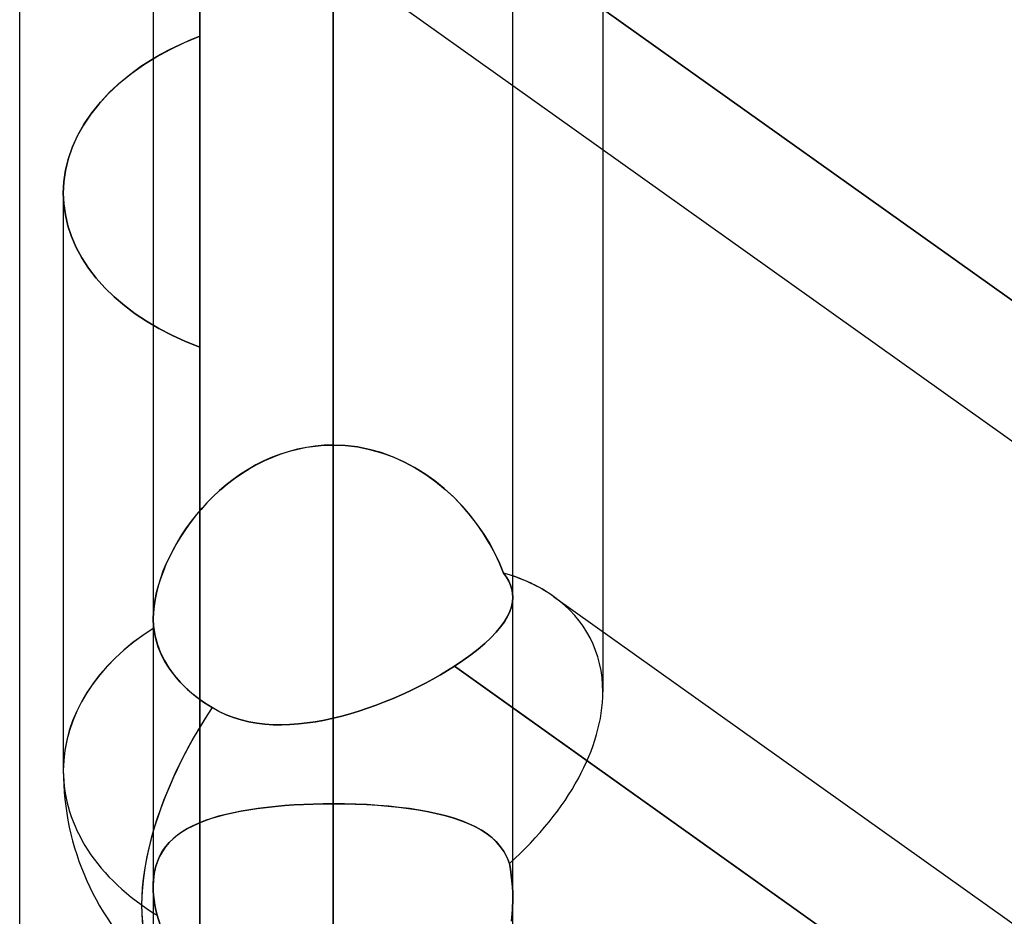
# Model space of a CAD drawing. Header units: millimetres. Extents: x -100 to 120, y -270 to 270.
# Tile 26 of 75: x 16.73 to 22.25, y -58.45 to -53.43. Entities that reach past the tile are written whole.
import ezdxf

# ---------------------------------------------------------------- set-up
doc = ezdxf.new("R2010")
doc.units = ezdxf.units.MM
doc.layers.add('MAIN-1', color=7, linetype='Continuous')
doc.layers.add('MAIN-2', color=7, linetype='Continuous')

msp = doc.modelspace()

# ---------------------------------------------------------------- linework, layer by layer
at = {"layer": 'MAIN-1'}
for p, q in [((17.4813, 0), (17.4813, -152.3991)), ((19.4962, -152.3991), (19.4962, 0)), ((16.7331, -72.54), (16.7331, 0)), ((18.4887, -153.3447), (18.4887, 0)), ((18.4887, -55.8105), (18.4887, -51.536)), ((17.4813, -53.6463), (17.4125, -53.6903)), ((17.4125, -53.6903), (17.3479, -53.7374)), ((17.3479, -53.7374), (17.2867, -53.7879)), ((17.2867, -53.7879), (17.2298, -53.8415)), ((19.4962, -53.7956), (27.4812, -59.4842)), ((17.2298, -53.8415), (17.1778, -53.898)), ((17.1778, -53.898), (17.1311, -53.9569)), ((17.1311, -53.9569), (17.0903, -54.0178)), ((17.0903, -54.0178), (17.0557, -54.0803)), ((17.0557, -54.0803), (17.0274, -54.1439)), ((17.0274, -54.1439), (17.0055, -54.2081)), ((20, -54.1544), (20, -56.8551)), ((17.0055, -54.2081), (16.9899, -54.2724)), ((16.9899, -54.2724), (16.9806, -54.3362)), ((16.9806, -54.3362), (16.9775, -54.3991)), ((16.9775, -54.3991), (16.9775, -57.634)), ((19.7242, -56.6586), (27.4813, -62.1848)), ((19.4962, -57.2831), (27.4813, -62.9717)), ((17.4813, -58.2726), (17.4813, -58.2719)), ((17.4813, -58.2733), (17.4813, -58.2726)), ((17.4813, -58.274), (17.4813, -58.2733)), ((17.4813, -58.2747), (17.4813, -58.274)), ((17.4813, -58.2754), (17.4813, -58.2747)), ((17.4813, -58.2761), (17.4813, -58.2754))]:
    msp.add_line(p, q, dxfattribs=at)
msp.add_arc((18.4887, -57.634), 1.5112, 180, 228.1897, dxfattribs=at)
for major_axis, ratio, start_param, end_param in [((-1.4407, -0.7425), 0.614789, -2.833903, -2.607376), ((-1.5112, 0), 0.707107, -0.841073, 0), ((0.8769, 1.2308), 0.501864, 2.177622, 2.878208)]:
    msp.add_ellipse((18.4887, -57.634), major_axis=major_axis, ratio=ratio, start_param=start_param, end_param=end_param, dxfattribs=at)
at = {"layer": 'MAIN-2'}
for p, q in [((18.4887, 0), (18.4887, -153.3447)), ((18.4887, 0), (18.4887, -152.0132)), ((17.7431, -48.9666), (17.7431, -53.5193)), ((18.4887, -55.8104), (18.4887, -50.1061)), ((18.4887, -50.1061), (18.4887, -55.8104)), ((18.4887, -65.8905), (18.4887, -50.6696)), ((17.7431, -50.7773), (17.7431, -66.2204)), ((20, -50.782), (20, -54.1544)), ((18.4887, -55.8104), (18.4887, -51.536)), ((18.4887, -51.536), (18.4887, -55.8104)), ((17.7431, -55.2619), (17.7431, -51.7392)), ((18.4887, -52.1003), (18.4887, -67.9055)), ((18.4887, -52.1003), (18.4887, -57.8198)), ((18.4887, -57.8198), (18.4887, -52.1003)), ((19.4962, -56.6637), (19.4962, -52.0967)), ((17.6119, -52.4531), (19.4962, -53.7956)), ((19.1685, -52.7752), (27.753, -58.8909)), ((27.753, -58.8909), (19.1685, -52.7752)), ((18.4887, -52.8488), (18.4887, -57.3407)), ((18.4887, -57.3407), (18.4887, -52.8488)), ((17.5756, -53.5941), (17.6572, -53.5552)), ((17.6506, -53.5582), (17.6061, -53.5789)), ((17.6963, -53.5383), (17.6506, -53.5582)), ((17.6572, -53.5552), (17.7431, -53.5193)), ((17.7431, -53.5193), (17.6963, -53.5383)), ((17.4988, -53.636), (17.5756, -53.5941)), ((17.563, -53.6006), (17.5214, -53.6231)), ((17.6061, -53.5789), (17.563, -53.6006)), ((17.4275, -53.6803), (17.4988, -53.636)), ((17.5214, -53.6231), (17.4813, -53.6463)), ((17.2978, -53.7782), (17.3609, -53.7274)), ((17.3609, -53.7274), (17.4275, -53.6803)), ((17.239, -53.8323), (17.2978, -53.7782)), ((17.1852, -53.8894), (17.239, -53.8323)), ((17.1369, -53.9491), (17.1852, -53.8894)), ((17.0946, -54.0109), (17.1369, -53.9491)), ((17.0586, -54.0744), (17.0946, -54.0109)), ((17.0293, -54.1391), (17.0586, -54.0744)), ((17.0066, -54.2045), (17.0293, -54.1391)), ((16.9904, -54.27), (17.0066, -54.2045)), ((16.9807, -54.335), (16.9904, -54.27)), ((16.9775, -54.3991), (16.9807, -54.335)), ((16.9804, -54.4593), (16.9775, -54.3991)), ((16.9775, -54.3991), (16.9804, -54.4593)), ((16.9889, -54.5203), (16.9804, -54.4593)), ((16.9804, -54.4593), (16.9889, -54.5203)), ((17.0033, -54.5815), (16.9889, -54.5203)), ((16.9889, -54.5203), (17.0033, -54.5815)), ((17.0234, -54.6425), (17.0033, -54.5815)), ((17.0033, -54.5815), (17.0234, -54.6425)), ((17.0494, -54.7029), (17.0234, -54.6425)), ((17.0234, -54.6425), (17.0494, -54.7029)), ((17.0812, -54.7622), (17.0494, -54.7029)), ((17.0494, -54.7029), (17.0812, -54.7622)), ((17.1188, -54.82), (17.0812, -54.7622)), ((17.0812, -54.7622), (17.1188, -54.82)), ((17.162, -54.8759), (17.1188, -54.82)), ((17.1188, -54.82), (17.162, -54.8759)), ((17.2103, -54.9296), (17.162, -54.8759)), ((17.162, -54.8759), (17.2103, -54.9296)), ((17.2631, -54.9808), (17.2103, -54.9296)), ((17.2103, -54.9296), (17.2631, -54.9808)), ((17.3199, -55.0293), (17.2631, -54.9808)), ((17.2631, -54.9808), (17.3199, -55.0293)), ((17.3802, -55.0747), (17.3199, -55.0293)), ((17.3199, -55.0293), (17.3802, -55.0747)), ((17.4437, -55.1168), (17.3802, -55.0747)), ((17.3802, -55.0747), (17.4437, -55.1168)), ((17.5119, -55.1567), (17.4437, -55.1168)), ((17.4437, -55.1168), (17.5119, -55.1567)), ((17.5849, -55.1944), (17.5119, -55.1567)), ((17.5119, -55.1567), (17.5849, -55.1944)), ((17.6622, -55.2295), (17.5849, -55.1944)), ((17.5849, -55.1944), (17.6622, -55.2295)), ((17.7431, -55.2619), (17.6622, -55.2295)), ((17.6622, -55.2295), (17.7431, -55.2619)), ((17.7431, -72.54), (17.7431, -55.2619)), ((18.3394, -55.8233), (18.2904, -55.8332)), ((18.2922, -55.8328), (18.3406, -55.8231)), ((18.3888, -55.8162), (18.3394, -55.8233)), ((18.3406, -55.8231), (18.3895, -55.8161)), ((18.4386, -55.8119), (18.3888, -55.8162)), ((18.3895, -55.8161), (18.439, -55.8118)), ((18.4887, -55.8104), (18.4386, -55.8119)), ((18.439, -55.8118), (18.4887, -55.8104)), ((18.4887, -152.0132), (18.4887, -55.8105)), ((18.5575, -55.8131), (18.4887, -55.8104)), ((18.4887, -55.8104), (18.5577, -55.8132)), ((18.6255, -55.8212), (18.5575, -55.8131)), ((18.5577, -55.8132), (18.6261, -55.8213)), ((18.6925, -55.8345), (18.6255, -55.8212)), ((18.6261, -55.8213), (18.6936, -55.8348)), ((18.1471, -55.8792), (18.1012, -55.8996)), ((18.1059, -55.8974), (18.1512, -55.8775)), ((18.1941, -55.8613), (18.1471, -55.8792)), ((18.1512, -55.8775), (18.1975, -55.8601)), ((18.242, -55.8459), (18.1941, -55.8613)), ((18.1975, -55.8601), (18.2445, -55.8452)), ((18.2904, -55.8332), (18.242, -55.8459)), ((18.2445, -55.8452), (18.2922, -55.8328)), ((18.7582, -55.8528), (18.6925, -55.8345)), ((18.6936, -55.8348), (18.7601, -55.8534)), ((18.8225, -55.876), (18.7582, -55.8528)), ((18.7601, -55.8534), (18.8253, -55.8771)), ((18.8851, -55.9038), (18.8225, -55.876)), ((18.8253, -55.8771), (18.8884, -55.9054)), ((18.0565, -55.9222), (18.013, -55.9471)), ((18.0186, -55.9437), (18.0616, -55.9195)), ((18.1012, -55.8996), (18.0565, -55.9222)), ((18.0616, -55.9195), (18.1059, -55.8974)), ((18.9455, -55.9359), (18.8851, -55.9038)), ((18.8884, -55.9054), (18.9493, -55.938)), ((17.9708, -55.974), (17.9299, -56.0028)), ((17.9366, -55.998), (17.9769, -55.9699)), ((18.013, -55.9471), (17.9708, -55.974)), ((17.9769, -55.9699), (18.0186, -55.9437)), ((19.0034, -55.9718), (18.9455, -55.9359)), ((18.9493, -55.938), (19.0077, -55.9747)), ((19.0587, -56.0112), (19.0034, -55.9718)), ((19.0077, -55.9747), (19.0636, -56.0149)), ((17.8905, -56.0335), (17.8525, -56.0659)), ((17.8601, -56.0592), (17.8976, -56.0278)), ((17.9299, -56.0028), (17.8905, -56.0335)), ((17.8976, -56.0278), (17.9366, -55.998)), ((19.1113, -56.0539), (19.0587, -56.0112)), ((19.0636, -56.0149), (19.1168, -56.0586)), ((17.8162, -56.0996), (17.7817, -56.1346)), ((17.7896, -56.1264), (17.8241, -56.0921)), ((17.8525, -56.0659), (17.8162, -56.0996)), ((17.8241, -56.0921), (17.8601, -56.0592)), ((19.1611, -56.0995), (19.1113, -56.0539)), ((19.1168, -56.0586), (19.1668, -56.1051)), ((19.208, -56.1476), (19.1611, -56.0995)), ((17.7817, -56.1346), (17.7489, -56.1706)), ((17.7566, -56.1619), (17.7896, -56.1264)), ((19.1668, -56.1051), (19.2136, -56.1538)), ((19.2518, -56.1981), (19.208, -56.1476)), ((19.2136, -56.1538), (19.257, -56.2044)), ((17.7179, -56.2076), (17.6888, -56.2453)), ((17.6956, -56.2363), (17.7253, -56.1986)), ((17.7489, -56.1706), (17.7179, -56.2076)), ((17.7253, -56.1986), (17.7566, -56.1619)), ((19.2925, -56.2504), (19.2518, -56.1981)), ((19.257, -56.2044), (19.2969, -56.2565)), ((17.6888, -56.2453), (17.6614, -56.2837)), ((17.6676, -56.2748), (17.6956, -56.2363)), ((19.3299, -56.3043), (19.2925, -56.2504)), ((19.2969, -56.2565), (19.3334, -56.3096)), ((17.6168, -56.3539), (17.6413, -56.3141)), ((17.6614, -56.2837), (17.6359, -56.3225)), ((17.6413, -56.3141), (17.6676, -56.2748)), ((19.3639, -56.3594), (19.3299, -56.3043)), ((19.3334, -56.3096), (19.3663, -56.3635)), ((17.6123, -56.3616), (17.5905, -56.401)), ((17.5942, -56.3942), (17.6168, -56.3539)), ((17.6359, -56.3225), (17.6123, -56.3616)), ((19.3944, -56.4152), (19.3639, -56.3594)), ((19.3663, -56.3635), (19.3957, -56.4179)), ((17.5905, -56.401), (17.5705, -56.4407)), ((17.5734, -56.4347), (17.5942, -56.3942)), ((19.4212, -56.4715), (19.3944, -56.4152)), ((19.3957, -56.4179), (19.4217, -56.4727)), ((17.5524, -56.4805), (17.5361, -56.5204)), ((17.5378, -56.516), (17.5546, -56.4754)), ((17.5705, -56.4407), (17.5524, -56.4805)), ((17.5546, -56.4754), (17.5734, -56.4347)), ((19.4441, -56.5276), (19.4212, -56.4715)), ((19.4217, -56.4727), (19.4441, -56.5276)), ((17.5361, -56.5204), (17.5218, -56.5601)), ((17.5231, -56.5564), (17.5378, -56.516)), ((19.46, -56.5503), (19.4441, -56.5276)), ((19.4441, -56.5276), (19.4598, -56.5501)), ((17.5, -56.636), (17.5105, -56.5964)), ((17.5218, -56.5601), (17.5096, -56.5995)), ((17.5105, -56.5964), (17.5231, -56.5564)), ((19.4598, -56.5501), (19.4727, -56.5724)), ((19.4729, -56.5727), (19.46, -56.5503)), ((19.4727, -56.5724), (19.4829, -56.5948)), ((19.483, -56.595), (19.4729, -56.5727)), ((19.4829, -56.5948), (19.4902, -56.6174)), ((19.4903, -56.6175), (19.483, -56.595)), ((17.4994, -56.6384), (17.4915, -56.6766)), ((17.4918, -56.6749), (17.5, -56.636)), ((17.5096, -56.5995), (17.4994, -56.6384)), ((19.4902, -56.6174), (19.4947, -56.6403)), ((19.4947, -56.6404), (19.4903, -56.6175)), ((19.4947, -56.6403), (19.4963, -56.6636)), ((19.4963, -56.6636), (19.4947, -56.6404)), ((17.4915, -56.6766), (17.4858, -56.7136)), ((17.4859, -56.7127), (17.4918, -56.6749)), ((19.4944, -56.6895), (19.4888, -56.716)), ((19.4889, -56.7159), (19.4944, -56.6894)), ((19.4944, -56.6894), (19.4963, -56.6636)), ((19.4963, -56.6636), (19.4944, -56.6895)), ((17.4812, -56.7839), (17.4824, -56.749)), ((17.4824, -56.7493), (17.4812, -56.7837)), ((17.4824, -56.749), (17.4859, -56.7127)), ((17.4858, -56.7136), (17.4824, -56.7493)), ((19.4794, -56.7434), (19.466, -56.7714)), ((19.4661, -56.7712), (19.4795, -56.7431)), ((19.4888, -56.716), (19.4794, -56.7434)), ((19.4795, -56.7431), (19.4889, -56.7159)), ((17.4812, -56.7837), (17.4813, -56.7926)), ((17.4813, -56.7928), (17.4812, -56.7839)), ((17.4813, -56.7926), (17.4815, -56.8014)), ((17.4815, -56.8016), (17.4813, -56.7928)), ((17.4815, -56.8014), (17.4819, -56.8101)), ((17.4819, -56.8103), (17.4815, -56.8016)), ((17.4819, -56.8101), (17.4825, -56.8187)), ((17.4825, -56.8188), (17.4819, -56.8103)), ((19.4487, -56.8), (19.4275, -56.8294)), ((19.4276, -56.8292), (19.4488, -56.7998)), ((19.466, -56.7714), (19.4487, -56.8)), ((19.4488, -56.7998), (19.4661, -56.7712)), ((17.4825, -56.8187), (17.4832, -56.8273)), ((17.4832, -56.8273), (17.4825, -56.8188)), ((17.4832, -56.8273), (17.4841, -56.8357)), ((17.4841, -56.8357), (17.4832, -56.8273)), ((17.4879, -56.8623), (17.4841, -56.8357)), ((17.4841, -56.8357), (17.4918, -56.8819)), ((17.4934, -56.8892), (17.4879, -56.8623)), ((19.4021, -56.8594), (19.3727, -56.8902)), ((19.3728, -56.89), (19.4022, -56.8593)), ((19.4275, -56.8294), (19.4021, -56.8594)), ((19.4022, -56.8593), (19.4276, -56.8292)), ((20, -56.8551), (20, -57.1937)), ((17.4918, -56.8819), (17.5045, -56.9283)), ((17.5006, -56.9162), (17.4934, -56.8892)), ((17.5095, -56.9429), (17.5006, -56.9162)), ((19.3392, -56.9216), (19.3019, -56.9533)), ((19.3021, -56.9532), (19.3393, -56.9215)), ((19.3727, -56.8902), (19.3392, -56.9216)), ((19.3393, -56.9215), (19.3728, -56.89)), ((17.5045, -56.9283), (17.522, -56.9739)), ((17.52, -56.9692), (17.5095, -56.9429)), ((17.5319, -56.9948), (17.52, -56.9692)), ((17.522, -56.9739), (17.5437, -57.0174)), ((19.3019, -56.9533), (19.261, -56.9853)), ((19.2611, -56.9852), (19.3021, -56.9532)), ((17.5449, -57.0197), (17.5319, -56.9948)), ((17.5437, -57.0174), (17.5687, -57.0583)), ((17.559, -57.0434), (17.5449, -57.0197)), ((19.1685, -57.0496), (19.2166, -57.0174)), ((19.2165, -57.0174), (19.1685, -57.0496)), ((19.261, -56.9853), (19.2165, -57.0174)), ((19.2166, -57.0174), (19.2611, -56.9852)), ((17.5746, -57.0669), (17.559, -57.0434)), ((17.5687, -57.0583), (17.5988, -57.0993)), ((17.5921, -57.0907), (17.5746, -57.0669)), ((17.6112, -57.1144), (17.5921, -57.0907)), ((19.13, -57.0739), (19.0899, -57.0978)), ((19.09, -57.0978), (19.13, -57.0739)), ((19.13, -57.0739), (19.1685, -57.0496)), ((19.1685, -57.0496), (19.13, -57.0739)), ((27.753, -63.1653), (19.1685, -57.0496)), ((19.1685, -57.0496), (19.4962, -57.2831)), ((17.5988, -57.0993), (17.6341, -57.1401)), ((17.6321, -57.138), (17.6112, -57.1144)), ((17.6545, -57.161), (17.6321, -57.138)), ((17.6341, -57.1401), (17.674, -57.1795)), ((19.0059, -57.1443), (18.9621, -57.1668)), ((18.9622, -57.1667), (19.006, -57.1443)), ((19.0486, -57.1213), (19.0059, -57.1443)), ((19.006, -57.1443), (19.0486, -57.1213)), ((19.0486, -57.1213), (19.09, -57.0978)), ((19.0899, -57.0978), (19.0486, -57.1213)), ((17.6784, -57.1835), (17.6545, -57.161)), ((17.674, -57.1795), (17.7175, -57.2165)), ((17.7035, -57.2051), (17.6784, -57.1835)), ((18.9172, -57.1886), (18.8713, -57.2097)), ((18.8715, -57.2096), (18.9173, -57.1885)), ((18.9621, -57.1668), (18.9172, -57.1886)), ((18.9173, -57.1885), (18.9622, -57.1667)), ((17.7294, -57.2257), (17.7035, -57.2051)), ((17.7175, -57.2165), (17.7632, -57.2504)), ((17.7559, -57.2453), (17.7294, -57.2257)), ((17.7828, -57.2636), (17.7559, -57.2453)), ((17.7632, -57.2504), (17.811, -57.2814)), ((18.7775, -57.2493), (18.7299, -57.2676)), ((18.73, -57.2676), (18.7776, -57.2493)), ((18.8247, -57.23), (18.7775, -57.2493)), ((18.7776, -57.2493), (18.8248, -57.2299)), ((18.8713, -57.2097), (18.8247, -57.23)), ((18.8248, -57.2299), (18.8715, -57.2096)), ((17.811, -57.2814), (17.7828, -57.2636)), ((17.811, -57.2814), (17.8498, -57.303)), ((17.8497, -57.303), (17.811, -57.2814)), ((17.8898, -57.3216), (17.8497, -57.303)), ((17.8498, -57.303), (17.8899, -57.3217)), ((18.5855, -57.3154), (18.6338, -57.3007)), ((18.6338, -57.3007), (18.5855, -57.3154)), ((18.6338, -57.3007), (18.682, -57.2847)), ((18.682, -57.2847), (18.6338, -57.3007)), ((18.682, -57.2847), (18.73, -57.2676)), ((18.7299, -57.2676), (18.682, -57.2847)), ((17.9311, -57.3374), (17.8898, -57.3216)), ((17.8899, -57.3217), (17.9313, -57.3375)), ((17.9735, -57.3505), (17.9311, -57.3374)), ((17.9313, -57.3375), (17.9738, -57.3506)), ((18.017, -57.3609), (17.9735, -57.3505)), ((17.9738, -57.3506), (18.0174, -57.361)), ((18.0614, -57.3688), (18.017, -57.3609)), ((18.0174, -57.361), (18.0619, -57.3688)), ((18.1068, -57.3741), (18.0614, -57.3688)), ((18.0619, -57.3688), (18.1074, -57.3742)), ((18.3428, -57.3675), (18.2947, -57.3729)), ((18.2951, -57.3728), (18.3431, -57.3674)), ((18.3913, -57.3603), (18.3428, -57.3675)), ((18.3431, -57.3674), (18.3915, -57.3602)), ((18.44, -57.3513), (18.3913, -57.3603)), ((18.3915, -57.3602), (18.44, -57.3513)), ((18.44, -57.3513), (18.4887, -57.3407)), ((18.4887, -57.3407), (18.44, -57.3513)), ((18.4887, -57.3407), (18.5371, -57.3288)), ((18.5371, -57.3288), (18.4887, -57.3407)), ((18.5371, -57.3288), (18.5855, -57.3154)), ((18.5855, -57.3154), (18.5371, -57.3288)), ((18.1529, -57.3771), (18.1068, -57.3741)), ((18.1074, -57.3742), (18.1535, -57.3771)), ((18.1996, -57.3778), (18.1529, -57.3771)), ((18.1535, -57.3771), (18.2003, -57.3778)), ((18.2469, -57.3764), (18.1996, -57.3778)), ((18.2003, -57.3778), (18.2475, -57.3763)), ((18.2947, -57.3729), (18.2469, -57.3764)), ((18.2475, -57.3763), (18.2951, -57.3728)), ((17.9263, -57.8708), (17.9705, -57.8619)), ((17.9742, -57.8613), (17.9301, -57.87)), ((17.9705, -57.8619), (18.0165, -57.8539)), ((18.02, -57.8534), (17.9742, -57.8613)), ((18.0165, -57.8539), (18.0642, -57.8467)), ((18.0674, -57.8463), (18.02, -57.8534)), ((18.0642, -57.8467), (18.1135, -57.8404)), ((18.1163, -57.8401), (18.0674, -57.8463)), ((18.1135, -57.8404), (18.1643, -57.835)), ((18.1667, -57.8347), (18.1163, -57.8401)), ((18.1643, -57.835), (18.2164, -57.8303)), ((18.2185, -57.8302), (18.1667, -57.8347)), ((18.2164, -57.8303), (18.2694, -57.8265)), ((18.2712, -57.8264), (18.2185, -57.8302)), ((18.2694, -57.8265), (18.3232, -57.8236)), ((18.3247, -57.8235), (18.2712, -57.8264)), ((18.3232, -57.8236), (18.3778, -57.8215)), ((18.3788, -57.8215), (18.3247, -57.8235)), ((18.3778, -57.8215), (18.433, -57.8203)), ((18.4335, -57.8202), (18.3788, -57.8215)), ((18.433, -57.8203), (18.4887, -57.8198)), ((18.4887, -57.8198), (18.4335, -57.8202)), ((18.4887, -75.9655), (18.4887, -57.8198)), ((18.4887, -57.8198), (18.5519, -57.8204)), ((18.553, -57.8204), (18.4887, -57.8198)), ((18.5519, -57.8204), (18.6144, -57.822)), ((18.6165, -57.8221), (18.553, -57.8204)), ((18.6144, -57.822), (18.6761, -57.8247)), ((18.6791, -57.8249), (18.6165, -57.8221)), ((18.6761, -57.8247), (18.7369, -57.8285)), ((18.7406, -57.8288), (18.6791, -57.8249)), ((18.7369, -57.8285), (18.7966, -57.8334)), ((18.801, -57.8338), (18.7406, -57.8288)), ((18.7966, -57.8334), (18.8547, -57.8394)), ((18.8599, -57.84), (18.801, -57.8338)), ((18.8547, -57.8394), (18.9109, -57.8464)), ((18.9167, -57.8472), (18.8599, -57.84)), ((18.9109, -57.8464), (18.965, -57.8546)), ((18.9714, -57.8556), (18.9167, -57.8472)), ((18.965, -57.8546), (19.0169, -57.8638)), ((19.0238, -57.8652), (18.9714, -57.8556)), ((19.0169, -57.8638), (19.0667, -57.8743)), ((19.0739, -57.8759), (19.0238, -57.8652)), ((17.7332, -57.9298), (17.7678, -57.916)), ((17.7715, -57.9146), (17.7365, -57.9283)), ((17.7678, -57.916), (17.8044, -57.9032)), ((17.8084, -57.9019), (17.7715, -57.9146)), ((17.8044, -57.9032), (17.8431, -57.8915)), ((17.8472, -57.8903), (17.8084, -57.9019)), ((17.8431, -57.8915), (17.8838, -57.8807)), ((17.8878, -57.8797), (17.8472, -57.8903)), ((17.8838, -57.8807), (17.9263, -57.8708)), ((17.9301, -57.87), (17.8878, -57.8797)), ((19.0667, -57.8743), (19.1141, -57.8859)), ((19.1216, -57.8879), (19.0739, -57.8759)), ((19.1141, -57.8859), (19.1592, -57.8988)), ((19.1668, -57.9012), (19.1216, -57.8879)), ((19.1592, -57.8988), (19.2018, -57.9131)), ((19.2093, -57.9158), (19.1668, -57.9012)), ((19.2018, -57.9131), (19.242, -57.9288)), ((19.249, -57.9318), (19.2093, -57.9158)), ((17.6421, -57.9779), (17.6703, -57.9607)), ((17.6726, -57.9594), (17.6438, -57.9768)), ((17.6703, -57.9607), (17.7007, -57.9447)), ((17.7036, -57.9432), (17.6726, -57.9594)), ((17.7007, -57.9447), (17.7332, -57.9298)), ((17.7365, -57.9283), (17.7036, -57.9432)), ((19.242, -57.9288), (19.2795, -57.946)), ((19.286, -57.9492), (19.249, -57.9318)), ((19.2795, -57.946), (19.3143, -57.9648)), ((19.32, -57.9682), (19.286, -57.9492)), ((19.3143, -57.9648), (19.3464, -57.9853)), ((19.3512, -57.9888), (19.32, -57.9682)), ((17.5926, -58.0158), (17.5702, -58.0378)), ((17.5708, -58.0372), (17.5924, -58.0161)), ((17.5924, -58.0161), (17.6161, -57.9963)), ((17.6171, -57.9956), (17.5926, -58.0158)), ((17.6161, -57.9963), (17.6421, -57.9779)), ((17.6438, -57.9768), (17.6171, -57.9956)), ((19.3464, -57.9853), (19.3756, -58.0077)), ((19.3795, -58.0111), (19.3512, -57.9888)), ((19.3756, -58.0077), (19.402, -58.0322)), ((19.4048, -58.0352), (19.3795, -58.0111)), ((17.5189, -58.111), (17.5339, -58.0846)), ((17.5501, -58.0615), (17.5324, -58.0871)), ((17.5339, -58.0846), (17.5513, -58.06)), ((17.5702, -58.0378), (17.5501, -58.0615)), ((17.5513, -58.06), (17.5708, -58.0372)), ((19.402, -58.0322), (19.4255, -58.059)), ((19.4273, -58.0614), (19.4048, -58.0352)), ((19.4255, -58.059), (19.4459, -58.0883)), ((19.4469, -58.09), (19.4273, -58.0614)), ((17.4961, -58.1696), (17.5063, -58.1393)), ((17.5171, -58.1146), (17.5043, -58.1443)), ((17.5063, -58.1393), (17.5189, -58.111)), ((17.5324, -58.0871), (17.5171, -58.1146)), ((19.4459, -58.0883), (19.463, -58.1201)), ((19.4635, -58.121), (19.4469, -58.09)), ((19.463, -58.1201), (19.4768, -58.1547)), ((19.4768, -58.1547), (19.4635, -58.121)), ((17.4943, -58.1761), (17.487, -58.2099)), ((17.4885, -58.2019), (17.4961, -58.1696)), ((17.5043, -58.1443), (17.4943, -58.1761)), ((19.4768, -58.1547), (19.4826, -58.1868)), ((19.4826, -58.1868), (19.4768, -58.1547)), ((19.4826, -58.1868), (19.4874, -58.2193)), ((19.4874, -58.2193), (19.4826, -58.1868)), ((17.4827, -58.2456), (17.4812, -58.2832)), ((17.4813, -58.2719), (17.4835, -58.236)), ((17.487, -58.2099), (17.4827, -58.2456)), ((17.4835, -58.236), (17.4885, -58.2019)), ((19.4874, -58.2193), (19.4912, -58.2522)), ((19.4912, -58.2522), (19.4874, -58.2193)), ((17.4812, -58.2773), (17.4813, -58.2761)), ((17.4812, -58.2785), (17.4812, -58.2773)), ((17.4812, -58.2796), (17.4812, -58.2785)), ((17.4812, -58.2808), (17.4812, -58.2796)), ((17.4812, -58.282), (17.4812, -58.2808)), ((17.4812, -58.2832), (17.4812, -58.282)), ((17.4818, -58.3082), (17.4812, -58.2832)), ((17.4812, -58.2832), (17.4818, -58.3082)), ((19.4912, -58.2522), (19.4939, -58.2855)), ((19.4939, -58.2854), (19.4912, -58.2522)), ((19.4956, -58.3189), (19.4939, -58.2854)), ((19.4939, -58.2855), (19.4956, -58.3189)), ((17.4836, -58.334), (17.4818, -58.3082)), ((17.4818, -58.3082), (17.4837, -58.334)), ((17.4867, -58.3606), (17.4836, -58.334)), ((17.4837, -58.334), (17.4867, -58.3606)), ((17.491, -58.3879), (17.4867, -58.3606)), ((17.4867, -58.3606), (17.491, -58.388)), ((19.4946, -58.4147), (19.4962, -58.3525)), ((19.4962, -58.3526), (19.4946, -58.4149)), ((19.4956, -58.3189), (19.4962, -58.3526)), ((19.4962, -58.3525), (19.4956, -58.3189)), ((17.4965, -58.4158), (17.491, -58.3879)), ((17.491, -58.388), (17.4965, -58.4159)), ((17.5032, -58.4441), (17.4965, -58.4158)), ((17.4965, -58.4159), (17.5032, -58.4441)), ((19.4946, -58.4149), (19.4891, -58.4774)), ((19.4892, -58.4771), (19.4946, -58.4147)), ((17.5032, -58.4441), (17.5196, -58.4987)), ((17.5196, -58.4987), (17.5032, -58.4441))]:
    msp.add_line(p, q, dxfattribs=at)
for major_axis, ratio, start_param, end_param in [((-1.4407, -0.7425), 0.614789, -2.607376, -2.562017), ((-1.4407, -0.7425), 0.614789, -2.833903, -2.562017), ((-1.4407, -0.7425), 0.614789, 2.834622, 3.449282), ((-1.4407, -0.7425), 0.614789, 2.834622, 3.449282), ((-1.5112, 0), 0.707107, -0.843565, 0), ((-1.5112, 0), 0.707107, -0.843565, -0.841073), ((-1.4407, -0.7425), 0.614789, 1.976547, 2.834622), ((-1.4407, -0.7425), 0.614789, 1.976547, 2.834622), ((0.8769, 1.2308), 0.501864, 1.641045, 3.141659), ((0.8769, 1.2308), 0.501864, 1.641045, 2.177622), ((-1.5112, 0), 0.707107, 0, 0.860405), ((-1.5112, 0), 0.707107, 0, 0.860405)]:
    msp.add_ellipse((18.4887, -57.634), major_axis=major_axis, ratio=ratio, start_param=start_param, end_param=end_param, dxfattribs=at)

doc.saveas('drawing.dxf')
